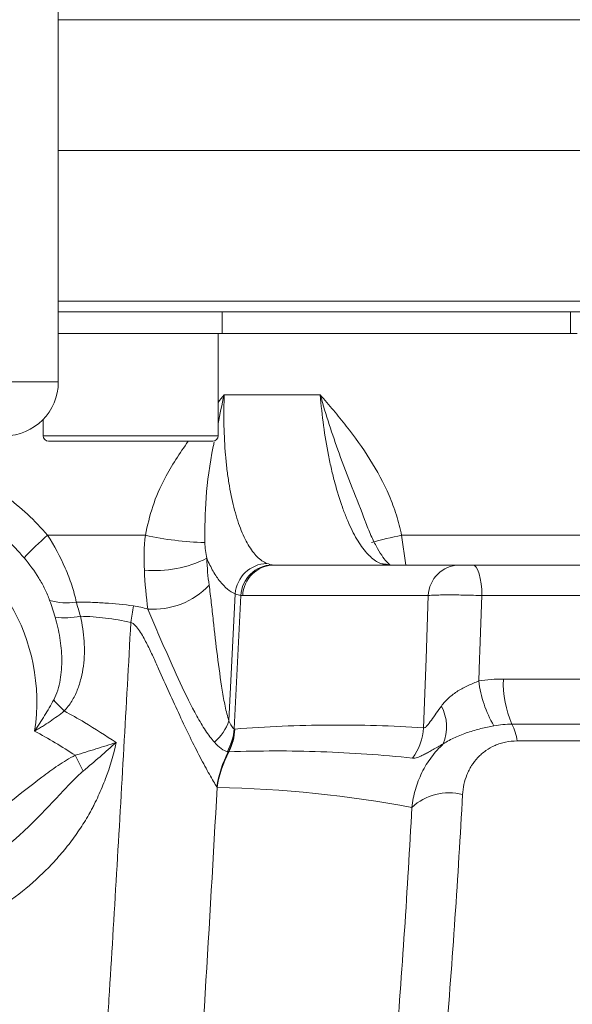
# Model space of a CAD drawing. Header units: millimetres. Extents: x 0 to 8410, y 0 to 5940.
# Tile 142 of 256: x 3639 to 3691, y 2339 to 2430. Entities that reach past the tile are written whole.
import ezdxf

# ---------------------------------------------------------------- set-up
doc = ezdxf.new("R2010")
doc.units = ezdxf.units.MM
doc.header["$LTSCALE"] = 10
doc.styles.add('SLDTEXTSTYLE0', font='TXT', dxfattribs={"width": 0.605})
doc.dimstyles.new('SLDDIMSTYLE6', dxfattribs={"dimtxt": 50, "dimasz": 50, "dimexe": 0, "dimexo": 0.0625, "dimgap": 12.5, "dimtad": 1, "dimtoh": 1, "dimdec": 0, "dimrnd": 1e-09, "dimzin": 12, "dimdsep": 46, "dimtxsty": 'SLDTEXTSTYLE0', "dimsah": 1, "dimcen": 0.09, "dimadec": 0, "dimazin": 0, "dimtfac": 1, "dimtofl": 0, "dimtmove": 0, "dimatfit": 3, "dimfxl": 0, "dimfrac": 2, "dimtolj": 1, "dimtzin": 12, "dimarcsym": 0})

# ---------------------------------------------------------------- blocks, each defined once
blk = doc.blocks.new('*D21')
at = {"color": 7, "linetype": 'Continuous', "lineweight": 0}
for p, q in [((3945.682, 2649.6), (3945.682, 2002.575)), ((3622.908, 2227.14), (3622.908, 2002.575)), ((3945.682, 2017.575), (3622.908, 2017.575))]:
    blk.add_line(p, q, dxfattribs=at)
for points in [[(3622.908, 2017.575), (3672.908, 2010.075), (3672.908, 2025.075)], [(3945.682, 2017.575), (3895.682, 2025.075), (3895.682, 2010.075)]]:
    blk.add_solid(points, dxfattribs=at)
at = {"color": 7, "linetype": 'Continuous', "lineweight": 0, "insert": (3727.007, 2082.028), "char_height": 50, "attachment_point": 1, "style": 'SLDTEXTSTYLE0'}
blk.add_mtext('323', dxfattribs=at)

msp = doc.modelspace()

# ---------------------------------------------------------------- linework, layer by layer
at = {"color": 7, "linetype": 'Continuous', "lineweight": 0}
for p, q in [((3642.907857, 2396.574754), (3642.907857, 2476.820487)), ((3785.164932, 2418.07476), (3642.907857, 2418.07476)), ((3768.407861, 2403.074759), (3642.907857, 2403.074759)), ((3658.13523, 2401.074755), (3658.13523, 2403.074759)), ((3690.520982, 2403.074759), (3690.520982, 2401.074755)), ((3642.907857, 2401.074755), (3658.13523, 2401.074755)), ((3657.77023, 2391.574758), (3657.77023, 2401.074755)), ((3658.13523, 2401.074755), (3690.520982, 2401.074755)), ((3690.520982, 2401.074755), (3691.168005, 2401.074755)), ((3641.500232, 2393.097001), (3641.500232, 2391.574758)), ((3657.270229, 2391.074765), (3642.000231, 2391.074765)), ((3662.943641, 2379.574764), (3680.199443, 2379.574764)), ((3681.446704, 2379.574764), (3697.832445, 2379.574764))]:
    msp.add_line(p, q, dxfattribs=at)
at = {"color": 8, "linetype": 'Continuous', "lineweight": 0}
for p, q in [((3789.462934, 2430.222172), (3642.907857, 2430.222172)), ((3642.907857, 2404.074761), (3769.407863, 2404.074761)), ((3602.907858, 2396.574754), (3642.907857, 2396.574754)), ((3658.337901, 2395.388904), (3667.259651, 2395.388904)), ((3641.500232, 2391.574758), (3657.77023, 2391.574758)), ((3641.912383, 2382.34033), (3651.000564, 2382.34033)), ((3674.830618, 2382.34033), (3675.209569, 2379.574764)), ((3674.830618, 2382.34033), (3694.896492, 2382.34033)), ((3673.472668, 2379.583213), (3673.677019, 2379.575196)), ((3658.771871, 2365.115944), (3659.35612, 2376.906398)), ((3659.26285, 2364.350516), (3659.888624, 2376.74171)), ((3677.312511, 2376.731771), (3660.056713, 2376.731771)), ((3698.926578, 2376.731771), (3682.301557, 2376.731771)), ((3684.287994, 2368.988443), (3699.467103, 2368.988443)), ((3700.463551, 2364.799577), (3685.086879, 2364.799577)), ((3835.820059, 2363.235894), (3685.570429, 2363.235894))]:
    msp.add_line(p, q, dxfattribs=at)
at = {"color": 8, "linetype": 'Continuous', "lineweight": 0, "flags": 128}
for points in [[(3672.863207, 2379.723194), (3673.39269, 2379.667643), (3673.72699, 2379.574764)], [(3681.446704, 2379.574764), (3681.608206, 2379.520881), (3681.763909, 2379.361186), (3681.908219, 2379.101414), (3682.035952, 2378.750879), (3682.142521, 2378.322187), (3682.224097, 2377.830732), (3682.277753, 2377.294171), (3682.301557, 2376.731771)], [(3676.867786, 2364.464465), (3677.100288, 2370.875883), (3677.312511, 2376.731771)], [(3682.301557, 2376.731771), (3682.110357, 2371.597502), (3682.083475, 2370.875883), (3682.006321, 2368.804771)]]:
    msp.add_lwpolyline(points, dxfattribs=at)
at = {"color": 7, "linetype": 'Continuous', "lineweight": 0}
for centre, radius, start, end in [((3637.907857, 2396.574759), 5, 270, 0), ((3642.000231, 2391.574759), 0.5, 180, 270), ((3657.270231, 2391.574759), 0.5, 270, 0)]:
    msp.add_arc(centre, radius, start, end, dxfattribs=at)
at = {"color": 8, "linetype": 'Continuous', "lineweight": 0}
for centre, radius, start, end in [((3622.907857, 2366.853785), 18, 351.38398602, 147.92755426), ((3665.179112, 2355.805947), 35.290426, 131.24597201, 136.16575592), ((3657.162528, 2409.92279), 28.262376, 257.40681668, 268.7010346), ((3681.436957, 2348.791992), 34.192612, 101.1401484, 105.96386091), ((3651.849822, 2389.99213), 10.936297, 265.05851104, 296.41094951), ((3662.40199, 2376.669775), 3.055047, 91.870747, 175.55781615), ((3662.855519, 2376.614042), 2.969641, 91.01916025, 177.53602523), ((3662.995353, 2376.634985), 2.940234, 91.00774488, 178.1136035), ((3680.251152, 2376.634984), 2.940235, 91.0077005, 178.11357395), ((3651.720142, 2382.621529), 7.160382, 266.0887451, 316.68525621), ((3643.67274, 2381.50083), 5.443845, 253.2431152, 279.56896172), ((3577.43037, 2386.612556), 73.272568, 350.28636161, 351.50401674), ((3643.518139, 2382.711037), 8.033241, 263.47700783, 280.40665596), ((3692.538621, 2370.043017), 10.604838, 186.70528922, 210.58984388), ((3693.999278, 2368.66993), 9.716506, 178.12147227, 203.47366993), ((3651.453342, 2374.550194), 11.695414, 219.90246147, 226.83757092), ((3674.828917, 2364.524423), 4.181428, 338.04095238, 27.78318452), ((3654.435833, 2366.594566), 4.581217, 310.68753313, 341.17023447), ((3680.657171, 2362.573136), 4.957757, 7.68235829, 26.68482581), ((3654.082216, 2364.784712), 5.198797, 330.63763555, 355.2091521), ((3654.150722, 2364.611539), 5.152079, 332.3677705, 357.00334621), ((3654.207189, 2364.566818), 5.120662, 332.73786766, 357.49293148), ((3671.74334, 2364.738569), 5.131771, 322.85814224, 356.93819925), ((3667.820513, 2357.442799), 10.283403, 152.30580936, 171.51660939), ((3667.829438, 2357.438168), 10.254252, 152.19607056, 171.76025009), ((3746.351365, 2412.274389), 113.635374, 206.31371602, 207.13816464), ((3679.213212, 2353.388981), 5.03024, 75.16882362, 133.05002467)]:
    msp.add_arc(centre, radius, start, end, dxfattribs=at)
for points, knots in [([(3658.337901, 2395.388904), (3658.335801, 2395.380341), (3658.11426, 2394.47693), (3657.941426, 2393.588241), (3657.77023, 2392.707977)], [0, 0, 0, 0, 0.009479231, 1, 1, 1, 1]), ([(3657.77023, 2394.681442), (3657.952611, 2394.914263), (3658.139392, 2395.152701), (3658.333331, 2395.383467), (3658.337901, 2395.388904)], [0, 0, 0, 0, 0.9764370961, 1, 1, 1, 1]), ([(3658.337901, 2395.388899), (3658.319749, 2394.901395), (3658.308755, 2394.416209), (3658.300934, 2393.458818), (3658.304055, 2392.985405), (3658.334219, 2391.580779), (3658.381908, 2390.665062), (3658.496358, 2389.323673), (3658.541572, 2388.884242), (3658.644645, 2388.032322), (3658.702651, 2387.618015), (3658.895805, 2386.409567), (3659.049944, 2385.649643), (3659.320625, 2384.580975), (3659.416787, 2384.239619), (3659.618832, 2383.592503), (3659.724989, 2383.285653), (3660.058639, 2382.414576), (3660.301195, 2381.899447), (3660.828044, 2381.005689), (3661.10563, 2380.6388), (3661.684915, 2380.062458), (3661.987087, 2379.852208), (3662.302258, 2379.723196)], [0, 0, 0, 0, 0.0625, 0.0625, 0.125, 0.125, 0.25, 0.25, 0.3125, 0.3125, 0.375, 0.375, 0.5, 0.5, 0.5625, 0.5625, 0.625, 0.625, 0.75, 0.75, 0.875, 0.875, 1, 1, 1, 1]), ([(3672.863207, 2379.723196), (3672.546209, 2379.852271), (3672.232646, 2380.062665), (3671.611988, 2380.639445), (3671.304336, 2381.006655), (3670.697957, 2381.901125), (3670.406956, 2382.416671), (3669.987926, 2383.28847), (3669.851178, 2383.595577), (3669.583601, 2384.243244), (3669.452376, 2384.58492), (3669.070542, 2385.654397), (3668.835517, 2386.414901), (3668.511129, 2387.624284), (3668.407718, 2388.038916), (3668.210464, 2388.891508), (3668.116249, 2389.331385), (3667.851182, 2390.673365), (3667.699282, 2391.588615), (3667.443136, 2393.458642), (3667.338887, 2394.413418), (3667.25965, 2395.388899)], [0, 0, 0, 0, 0.125, 0.125, 0.25, 0.25, 0.375, 0.375, 0.4375, 0.4375, 0.5, 0.5, 0.625, 0.625, 0.6875, 0.6875, 0.75, 0.75, 0.875, 0.875, 1, 1, 1, 1]), ([(3674.830618, 2382.34033), (3674.70217, 2382.976075), (3674.538102, 2383.600622), (3674.147019, 2384.829981), (3673.91902, 2385.436399), (3673.162665, 2387.201126), (3672.559974, 2388.314584), (3671.214299, 2390.453512), (3670.46864, 2391.480949), (3669.295756, 2392.972229), (3668.89568, 2393.461355), (3668.084297, 2394.430351), (3667.673971, 2394.909056), (3667.25965, 2395.388899)], [0, 0, 0, 0, 0.125, 0.125, 0.25, 0.25, 0.5, 0.5, 0.75, 0.75, 0.875, 0.875, 1, 1, 1, 1]), ([(3671.49183, 2383.502025), (3671.473374, 2383.554929), (3671.100525, 2384.623727), (3670.221172, 2386.741524), (3668.745164, 2390.592763), (3667.782937, 2393.545489), (3667.262082, 2395.380341), (3667.259651, 2395.388904)], [0, 0, 0, 0, 0.014155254, 0.285968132, 0.557598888, 0.997935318, 1, 1, 1, 1]), ([(3603.903331, 2382.34033), (3605.080263, 2383.714408), (3606.385373, 2384.924779), (3608.524153, 2386.510751), (3609.267521, 2387.000815), (3610.816197, 2387.902705), (3611.625453, 2388.31566), (3614.082964, 2389.405493), (3615.778052, 2389.947224), (3617.964637, 2390.405155), (3618.405378, 2390.485653), (3619.293784, 2390.624252), (3619.742786, 2390.682474), (3621.089157, 2390.821809), (3621.984616, 2390.867942), (3624.664842, 2390.870967), (3626.443544, 2390.694376), (3629.098767, 2390.146459), (3629.969041, 2389.918606), (3631.672787, 2389.375438), (3632.507529, 2389.059854), (3634.142179, 2388.338918), (3634.942092, 2387.933575), (3636.505315, 2387.028197), (3637.256942, 2386.534768), (3638.695835, 2385.47103), (3639.38403, 2384.900186), (3640.697239, 2383.679398), (3641.324088, 2383.02717), (3641.912384, 2382.34033)], [0, 0, 0, 0, 0.125, 0.125, 0.1875, 0.1875, 0.25, 0.25, 0.375, 0.375, 0.40625, 0.40625, 0.4375, 0.4375, 0.5, 0.5, 0.625, 0.625, 0.6875, 0.6875, 0.75, 0.75, 0.8125, 0.8125, 0.875, 0.875, 0.9375, 0.9375, 1, 1, 1, 1]), ([(3651.000564, 2382.34033), (3651.203711, 2383.24369), (3651.615249, 2385.073731), (3652.918341, 2388.054827), (3654.211187, 2389.951771), (3654.976553, 2391.074765)], [0, 0, 0, 0, 0.284554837, 0.576455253, 1, 1, 1, 1]), ([(3657.406582, 2390.987951), (3657.37663, 2390.847563), (3656.992673, 2389.047947), (3656.573418, 2385.930424), (3656.538489, 2383.043602), (3656.521841, 2381.667677)], [0, 0, 0, 0, 0.042405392, 0.543588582, 1, 1, 1, 1]), ([(3639.722489, 2380.247188), (3638.683553, 2381.467989), (3637.526153, 2382.548112), (3635.621544, 2383.968425), (3634.956767, 2384.409165), (3633.575775, 2385.217912), (3632.868914, 2385.580697), (3631.424012, 2386.22707), (3630.685965, 2386.510647), (3629.179077, 2386.999631), (3628.408623, 2387.205377), (3626.060192, 2387.700533), (3624.486794, 2387.861505), (3622.115581, 2387.861312), (3621.323306, 2387.820577), (3620.131991, 2387.696368), (3619.734262, 2387.644317), (3618.947537, 2387.520309), (3618.557315, 2387.448246), (3616.621685, 2387.038332), (3615.122167, 2386.553478), (3612.949079, 2385.581897), (3612.233362, 2385.214198), (3610.859956, 2384.409618), (3610.200028, 2383.972369), (3608.933242, 2383.02854), (3608.326383, 2382.521963), (3607.167065, 2381.437694), (3606.61275, 2380.857655), (3606.093225, 2380.247188)], [0, 0, 0, 0, 0.125, 0.125, 0.1875, 0.1875, 0.25, 0.25, 0.3125, 0.3125, 0.375, 0.375, 0.5, 0.5, 0.5625, 0.5625, 0.59375, 0.59375, 0.625, 0.625, 0.75, 0.75, 0.8125, 0.8125, 0.875, 0.875, 0.9375, 0.9375, 1, 1, 1, 1]), ([(3641.912384, 2382.34033), (3642.546815, 2381.356843), (3643.09287, 2380.336669), (3643.664901, 2379.019737), (3643.773643, 2378.753892), (3643.975895, 2378.225578), (3644.06984, 2377.962168), (3644.328993, 2377.174254), (3644.472017, 2376.652132), (3644.577695, 2376.132733)], [0, 0, 0, 0, 0.5, 0.5, 0.625, 0.625, 0.75, 0.75, 1, 1, 1, 1]), ([(3642.103218, 2376.288149), (3641.979411, 2376.644709), (3641.829362, 2376.994223), (3641.491415, 2377.683069), (3641.302314, 2378.023691), (3640.692262, 2379.020167), (3640.231177, 2379.649455), (3639.722489, 2380.247188)], [0, 0, 0, 0, 0.25, 0.25, 0.5, 0.5, 1, 1, 1, 1]), ([(3659.356119, 2376.906398), (3658.861092, 2377.112721), (3658.392523, 2377.494563), (3657.838727, 2378.183592), (3657.729584, 2378.332121), (3657.514585, 2378.650982), (3657.408432, 2378.821842), (3657.097221, 2379.364145), (3656.900563, 2379.762787), (3656.714356, 2380.197283)], [0, 0, 0, 0, 0.5, 0.5, 0.625, 0.625, 0.75, 0.75, 1, 1, 1, 1]), ([(3656.930011, 2377.709464), (3657.003275, 2377.17462), (3657.068852, 2376.628523), (3657.195314, 2375.529465), (3657.256328, 2374.97669), (3657.440928, 2373.320647), (3657.565772, 2372.219219), (3657.836536, 2370.047215), (3657.981141, 2368.975348), (3658.232005, 2367.437459), (3658.321348, 2366.936183), (3658.472041, 2366.217368), (3658.525094, 2365.983364), (3658.640109, 2365.533033), (3658.701875, 2365.31632), (3658.771872, 2365.115939)], [0, 0, 0, 0, 0.125, 0.125, 0.25, 0.25, 0.5, 0.5, 0.75, 0.75, 0.875, 0.875, 0.9375, 0.9375, 1, 1, 1, 1]), ([(3682.301556, 2376.731767), (3682.045873, 2376.742409), (3681.786974, 2376.751834), (3681.263006, 2376.768351), (3680.994952, 2376.775499), (3680.469028, 2376.786942), (3680.211689, 2376.79126), (3679.708191, 2376.797105), (3679.461262, 2376.798599), (3679.0003, 2376.79861), (3678.783375, 2376.797174), (3678.377454, 2376.791333), (3678.192986, 2376.786973), (3677.866328, 2376.775621), (3677.722009, 2376.768541), (3677.480673, 2376.751886), (3677.384298, 2376.742409), (3677.312512, 2376.731767)], [0, 0, 0, 0, 0.125, 0.125, 0.25, 0.25, 0.375, 0.375, 0.5, 0.5, 0.625, 0.625, 0.75, 0.75, 0.875, 0.875, 1, 1, 1, 1]), ([(3644.577695, 2376.132733), (3645.02108, 2376.132735), (3645.464452, 2376.126467), (3646.35127, 2376.096319), (3647.681557, 2376.027458), (3649.011958, 2375.894926), (3649.898862, 2375.787267)], [0, 0, 0, 0, 0.25, 0.25, 0.5, 1, 1, 1, 1]), ([(3657.422481, 2363.120736), (3657.144618, 2363.428162), (3656.86885, 2363.798855), (3656.458511, 2364.417561), (3656.322078, 2364.63477), (3656.052755, 2365.082336), (3655.919484, 2365.313249), (3655.258564, 2366.497233), (3654.746426, 2367.535819), (3653.732273, 2369.71191), (3653.236447, 2370.840547), (3652.48305, 2372.565356), (3652.229392, 2373.145647), (3651.845671, 2374.019277), (3651.717213, 2374.311004), (3651.466217, 2374.894677), (3651.344176, 2375.186768), (3651.231724, 2375.477829)], [0, 0, 0, 0, 0.125, 0.125, 0.1875, 0.1875, 0.25, 0.25, 0.5, 0.5, 0.75, 0.75, 0.875, 0.875, 0.9375, 0.9375, 1, 1, 1, 1]), ([(3642.481349, 2367.047794), (3642.63822, 2367.336948), (3642.756563, 2367.639904), (3642.950871, 2368.260899), (3643.025758, 2368.580806), (3643.196451, 2369.546893), (3643.240028, 2370.200857), (3643.221857, 2371.515002), (3643.159768, 2372.165541), (3642.947693, 2373.455729), (3642.797344, 2374.095337), (3642.605547, 2374.729801)], [0, 0, 0, 0, 0.125, 0.125, 0.25, 0.25, 0.5, 0.5, 0.75, 0.75, 1, 1, 1, 1]), ([(3644.96921, 2374.809944), (3645.145922, 2374.04028), (3645.261091, 2373.270828), (3645.357449, 2371.732388), (3645.339439, 2370.963396), (3645.185586, 2369.810347), (3645.11253, 2369.431533), (3644.928059, 2368.686323), (3644.813281, 2368.320429), (3644.528419, 2367.604952), (3644.358747, 2367.257235), (3643.959156, 2366.605069), (3643.729225, 2366.297805), (3643.452873, 2366.019358)], [0, 0, 0, 0, 0.25, 0.25, 0.5, 0.5, 0.625, 0.625, 0.75, 0.75, 0.875, 0.875, 1, 1, 1, 1]), ([(3643.823047, 2280.970213), (3644.984107, 2296.51437), (3646.00309, 2312.062673), (3646.973309, 2328.583151), (3647.058287, 2330.040839), (3647.142333, 2331.498525), (3647.198159, 2332.470315), (3647.224111, 2332.956409), (3647.377865, 2335.384243), (3647.742689, 2341.2115), (3648.095523, 2347.040058), (3648.786544, 2358.698763), (3649.227736, 2366.473348), (3649.652454, 2374.249719)], [0, 0, 0, 0, 0.5, 0.5, 0.53125, 0.546875, 0.546875, 0.5625, 0.5625, 0.625, 0.75, 0.75, 1, 1, 1, 1]), ([(3649.652454, 2374.249719), (3648.871739, 2374.413557), (3648.091091, 2374.550411), (3646.529991, 2374.744646), (3645.749541, 2374.801393), (3644.96921, 2374.809944)], [0, 0, 0, 0, 0.5, 0.5, 1, 1, 1, 1]), ([(3657.649625, 2358.959838), (3657.557846, 2359.106839), (3657.449631, 2359.284051), (3657.214453, 2359.680464), (3657.087372, 2359.899727), (3656.820148, 2360.372251), (3656.679956, 2360.625563), (3656.389997, 2361.160887), (3656.239908, 2361.443533), (3655.784485, 2362.317522), (3655.47241, 2362.937804), (3654.839475, 2364.233783), (3654.517614, 2364.911637), (3653.871608, 2366.301903), (3653.547937, 2367.013351), (3652.895798, 2368.461671), (3652.567712, 2369.198699), (3652.062659, 2370.317884), (3651.892095, 2370.693216), (3651.541735, 2371.446721), (3651.36198, 2371.825545), (3650.983254, 2372.578058), (3650.786389, 2372.952923), (3650.443623, 2373.497135), (3650.321337, 2373.676665), (3650.105025, 2373.928407), (3650.028195, 2374.008364), (3649.854581, 2374.151379), (3649.76055, 2374.212656), (3649.652454, 2374.249719)], [0, 0, 0, 0, 0.0625, 0.0625, 0.125, 0.125, 0.1875, 0.1875, 0.25, 0.25, 0.375, 0.375, 0.5, 0.5, 0.625, 0.625, 0.75, 0.75, 0.8125, 0.8125, 0.875, 0.875, 0.9375, 0.9375, 0.96875, 0.96875, 0.984375, 0.984375, 1, 1, 1, 1]), ([(3678.5283, 2366.473503), (3678.734085, 2366.749907), (3678.963661, 2367.0049), (3679.348766, 2367.355521), (3679.48393, 2367.467096), (3679.768586, 2367.680119), (3679.91753, 2367.781005), (3680.373794, 2368.063496), (3680.694018, 2368.227156), (3681.35326, 2368.531227), (3681.683929, 2368.669204), (3682.006319, 2368.804775)], [0, 0, 0, 0, 0.25, 0.25, 0.375, 0.375, 0.5, 0.5, 0.75, 0.75, 1, 1, 1, 1]), ([(3642.481349, 2367.047794), (3642.215961, 2366.558615), (3641.932864, 2366.073732), (3641.48741, 2365.351261), (3641.335409, 2365.11127), (3641.024865, 2364.63292), (3640.865391, 2364.393361), (3640.704719, 2364.157175)], [0, 0, 0, 0, 0.5, 0.5, 0.75, 0.75, 1, 1, 1, 1]), ([(3643.452873, 2366.019358), (3643.034986, 2365.67782), (3642.594579, 2365.353729), (3641.906119, 2364.889129), (3641.67194, 2364.737897), (3641.314045, 2364.516226), (3641.193639, 2364.4432), (3640.950667, 2364.298848), (3640.826681, 2364.226794), (3640.704719, 2364.157175)], [0, 0, 0, 0, 0.5, 0.5, 0.75, 0.75, 0.875, 0.875, 1, 1, 1, 1]), ([(3676.867787, 2364.464458), (3676.906916, 2364.44909), (3676.954653, 2364.459753), (3677.066906, 2364.529197), (3677.128748, 2364.586134), (3677.324696, 2364.798153), (3677.461145, 2364.982133), (3677.746945, 2365.379097), (3677.896901, 2365.594831), (3678.204386, 2366.030044), (3678.362999, 2366.251476), (3678.5283, 2366.473503)], [0, 0, 0, 0, 0.125, 0.125, 0.25, 0.25, 0.5, 0.5, 0.75, 0.75, 1, 1, 1, 1]), ([(3645.347377, 2364.95463), (3645.347394, 2364.954619), (3645.34741, 2364.954608), (3645.347427, 2364.954598), (3646.330182, 2364.335083), (3647.312936, 2363.715568), (3648.29569, 2363.096054)], [-0.000000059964, -0.000000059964, -0.000000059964, -0.000000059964, 0, 0, 0, 0.003487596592, 0.003487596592, 0.003487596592, 0.003487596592]), ([(3658.771872, 2365.115939), (3658.851104, 2364.932296), (3658.93073, 2364.765414), (3659.053556, 2364.559884), (3659.094773, 2364.499588), (3659.17784, 2364.403454), (3659.219743, 2364.367094), (3659.262849, 2364.35052)], [0, 0, 0, 0, 0.5, 0.5, 0.75, 0.75, 1, 1, 1, 1]), ([(3644.49085, 2361.90144), (3643.869225, 2362.293304), (3643.24876, 2362.687192), (3641.988391, 2363.441984), (3641.350667, 2363.806567), (3640.704719, 2364.157175)], [0, 0, 0, 0, 0.5, 0.5, 1, 1, 1, 1]), ([(3659.322948, 2364.342825), (3662.257474, 2364.576421), (3665.186523, 2364.695188), (3671.034949, 2364.730001), (3673.953962, 2364.64568), (3676.867787, 2364.464458)], [0, 0, 0, 0, 0.5, 0.5, 1, 1, 1, 1]), ([(3683.409633, 2364.646329), (3683.01134, 2364.572642), (3682.610801, 2364.485265), (3681.802416, 2364.280592), (3681.39666, 2364.163915), (3680.793339, 2363.963127), (3680.592782, 2363.891736), (3680.193255, 2363.737678), (3679.994005, 2363.654787), (3679.414537, 2363.390902), (3679.047751, 2363.193548), (3678.706987, 2362.960803)], [0, 0, 0, 0, 0.25, 0.25, 0.5, 0.5, 0.625, 0.625, 0.75, 0.75, 1, 1, 1, 1]), ([(3644.49085, 2361.90144), (3645.135536, 2362.100018), (3645.775524, 2362.298302), (3646.727705, 2362.596813), (3647.043796, 2362.696485), (3647.673204, 2362.896311), (3647.987458, 2362.996848), (3648.29569, 2363.096054)], [0, 0, 0, 0, 0.5, 0.5, 0.75, 0.75, 1, 1, 1, 1]), ([(3645.226203, 2360.441003), (3645.754759, 2360.886659), (3646.275281, 2361.331238), (3647.299362, 2362.217095), (3647.805137, 2362.660469), (3648.29569, 2363.096054)], [0, 0, 0, 0, 0.5, 0.5, 1, 1, 1, 1]), ([(3648.29569, 2363.096054), (3648.041594, 2361.954575), (3647.708108, 2360.834459), (3647.095061, 2359.200689), (3646.871556, 2358.662869), (3646.508449, 2357.868645), (3646.382854, 2357.606156), (3646.187632, 2357.215796), (3646.088313, 2357.021459), (3645.986431, 2356.828389), (3645.91794, 2356.699958), (3645.884656, 2356.635038), (3645.848593, 2356.571949)], [0, 0, 0, 0, 0.5, 0.5, 0.75, 0.75, 0.875, 0.875, 0.9375, 0.96875, 0.96875, 1, 1, 1, 1]), ([(3658.613156, 2362.235582), (3658.452203, 2362.270332), (3658.264142, 2362.366818), (3657.858201, 2362.671361), (3657.643227, 2362.876504), (3657.422481, 2363.120736)], [0, 0, 0, 0, 0.5, 0.5, 1, 1, 1, 1]), ([(3675.779385, 2357.064866), (3675.844761, 2357.635901), (3675.95617, 2358.190366), (3676.268578, 2359.266975), (3676.469555, 2359.789128), (3676.966594, 2360.799033), (3677.261721, 2361.282343), (3677.926566, 2362.17388), (3678.297136, 2362.585146), (3678.706987, 2362.960803)], [0, 0, 0, 0, 0.25, 0.25, 0.5, 0.5, 0.75, 0.75, 1, 1, 1, 1]), ([(3678.706987, 2362.960803), (3678.366681, 2362.775807), (3678.052544, 2362.597712), (3677.614558, 2362.351215), (3677.47373, 2362.272302), (3677.206242, 2362.125604), (3677.079268, 2362.057639), (3676.838187, 2361.93455), (3676.724082, 2361.87943), (3676.508474, 2361.784343), (3676.406686, 2361.744322), (3676.124219, 2361.651738), (3675.965094, 2361.626245), (3675.834095, 2361.640051)], [0, 0, 0, 0, 0.25, 0.25, 0.375, 0.375, 0.5, 0.5, 0.625, 0.625, 0.75, 0.75, 1, 1, 1, 1]), ([(3685.57043, 2363.235899), (3685.203914, 2363.235899), (3684.848443, 2363.199585), (3684.330996, 2363.093336), (3684.160714, 2363.048987), (3683.832701, 2362.945352), (3683.674027, 2362.885929), (3683.213078, 2362.686196), (3682.925762, 2362.524581), (3682.523473, 2362.241462), (3682.393698, 2362.139757), (3682.148669, 2361.927025), (3682.032838, 2361.815679), (3681.70423, 2361.467604), (3681.510214, 2361.216931), (3681.25487, 2360.814544), (3681.175484, 2360.675408), (3681.031032, 2360.393135), (3680.965659, 2360.249626), (3680.671175, 2359.520911), (3680.53683, 2358.903033), (3680.50081, 2358.251633)], [0, 0, 0, 0, 0.125, 0.125, 0.1875, 0.1875, 0.25, 0.25, 0.375, 0.375, 0.4375, 0.4375, 0.5, 0.5, 0.625, 0.625, 0.6875, 0.6875, 0.75, 0.75, 1, 1, 1, 1]), ([(3675.834095, 2361.640051), (3673.013045, 2361.937368), (3670.1779, 2362.137022), (3664.484389, 2362.334569), (3661.62637, 2362.332695), (3658.75905, 2362.221235)], [0, 0, 0, 0, 0.5, 0.5, 1, 1, 1, 1]), ([(3632.197844, 2353.548012), (3633.305, 2354.112595), (3634.367494, 2354.747234), (3636.432412, 2356.110729), (3637.434465, 2356.840546), (3639.410954, 2358.341879), (3640.3835, 2359.114481), (3641.87066, 2360.233782), (3642.370632, 2360.600942), (3643.399253, 2361.295189), (3643.926912, 2361.623661), (3644.49085, 2361.90144)], [0, 0, 0, 0, 0.25, 0.25, 0.5, 0.5, 0.75, 0.75, 0.875, 0.875, 1, 1, 1, 1]), ([(3645.226203, 2360.441003), (3644.972994, 2360.227508), (3644.732772, 2360.001862), (3644.262996, 2359.54077), (3644.033746, 2359.305035), (3643.35247, 2358.592129), (3642.906847, 2358.109491), (3642.005337, 2357.154085), (3641.552001, 2356.679163), (3640.628758, 2355.745457), (3640.158518, 2355.28608), (3637.75581, 2353.049647), (3635.677137, 2351.464148), (3633.339006, 2350.206673)], [0, 0, 0, 0, 0.0625, 0.0625, 0.125, 0.125, 0.25, 0.25, 0.375, 0.375, 0.5, 0.5, 1, 1, 1, 1]), ([(3657.681041, 2358.907764), (3657.321833, 2352.528754), (3656.950308, 2346.151693), (3656.178751, 2333.402061), (3655.778434, 2327.02915), (3654.521922, 2307.91086), (3653.612992, 2295.168729), (3652.609836, 2282.433204)], [0, 0, 0, 0, 0.25, 0.25, 0.5, 0.5, 1, 1, 1, 1]), ([(3645.848593, 2356.571949), (3645.710894, 2356.331059), (3645.567378, 2356.089496), (3645.274533, 2355.61501), (3645.124245, 2355.380409), (3644.66184, 2354.684443), (3644.014553, 2353.777368), (3643.305684, 2352.911561), (3642.565521, 2352.066444), (3642.178678, 2351.653146), (3640.978527, 2350.453457), (3640.128387, 2349.708982), (3638.327657, 2348.328805), (3637.377089, 2347.693086), (3635.8712, 2346.824604), (3635.356162, 2346.549727), (3634.313361, 2346.036469), (3633.783834, 2345.797096), (3632.170914, 2345.130319), (3631.063251, 2344.754117), (3629.350876, 2344.296101), (3628.769257, 2344.160783), (3627.600902, 2343.929482), (3627.015007, 2343.833484), (3625.252251, 2343.603425), (3624.070337, 2343.527035), (3622.287259, 2343.528754), (3621.691193, 2343.548777), (3620.495566, 2343.628688), (3619.898912, 2343.688525), (3618.131507, 2343.924434), (3616.975421, 2344.157105), (3615.273454, 2344.616065), (3614.711512, 2344.78745), (3613.598413, 2345.167265), (3613.045027, 2345.376692), (3611.422729, 2346.052367), (3610.389508, 2346.565629), (3608.412739, 2347.710451), (3607.469209, 2348.342022), (3606.119968, 2349.378016), (3605.681269, 2349.738173), (3604.826227, 2350.488775), (3604.412162, 2350.877359), (3603.219471, 2352.072553), (3602.485679, 2352.912314), (3601.473942, 2354.235902), (3601.151578, 2354.687795), (3600.690467, 2355.381969), (3600.540507, 2355.616085), (3600.321225, 2355.971406), (3600.213, 2356.150103), (3600.106909, 2356.330368), (3600.036658, 2356.450896), (3600.000302, 2356.511019), (3599.967122, 2356.571949)], [0, 0, 0, 0, 0.015625, 0.015625, 0.03125, 0.03125, 0.0625, 0.09375, 0.09375, 0.125, 0.125, 0.1875, 0.1875, 0.25, 0.25, 0.28125, 0.28125, 0.3125, 0.3125, 0.375, 0.375, 0.40625, 0.40625, 0.4375, 0.4375, 0.5, 0.5, 0.53125, 0.53125, 0.5625, 0.5625, 0.625, 0.625, 0.65625, 0.65625, 0.6875, 0.6875, 0.75, 0.75, 0.8125, 0.8125, 0.84375, 0.84375, 0.875, 0.875, 0.9375, 0.9375, 0.96875, 0.96875, 0.984375, 0.984375, 0.9921875, 0.99609375, 0.99609375, 1, 1, 1, 1])]:
    msp.add_open_spline(points, degree=3, knots=knots, dxfattribs=at)
at = {"color": 7, "linetype": 'Continuous', "lineweight": 0}
for points, knots in [([(3673.822055, 2379.543442), (3673.818246, 2379.544528), (3673.808999, 2379.547164), (3673.521454, 2379.776867), (3673.102151, 2380.273343), (3672.591609, 2381.067458), (3672.038428, 2382.13524), (3671.67874, 2383.043105), (3671.49636, 2383.50344)], [0, 0, 0, 0, 0.116897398, 0.28381279, 0.454118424, 0.632603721, 0.813710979, 1, 1, 1, 1]), ([(3680.199442, 2379.574759), (3680.235112, 2379.574759), (3680.296642, 2379.574759), (3680.459749, 2379.574759), (3680.56311, 2379.574759), (3680.793698, 2379.574759), (3680.9224, 2379.574759), (3681.185601, 2379.574759), (3681.318776, 2379.574759), (3681.446703, 2379.574759)], [0, 0, 0, 0, 0.25, 0.25, 0.5, 0.5, 0.75, 0.75, 1, 1, 1, 1])]:
    msp.add_open_spline(points, degree=3, knots=knots, dxfattribs=at)
at = {"color": 8, "linetype": 'Continuous', "lineweight": 0}
for points in [[(3650.907787, 2379.096477), (3650.855577, 2380.162167), (3650.878362, 2381.244209), (3651.000563, 2382.34033)], [(3656.521841, 2381.667671), (3656.549023, 2381.153435), (3656.617927, 2380.663753), (3656.714356, 2380.197283)], [(3656.714356, 2380.197283), (3656.75045, 2379.324873), (3656.822326, 2378.495589), (3656.930011, 2377.709464)], [(3662.302258, 2379.723196), (3662.486195, 2379.647903), (3662.653134, 2379.60123), (3662.802701, 2379.583215)], [(3662.802701, 2379.583215), (3662.849493, 2379.577579), (3662.896485, 2379.574759), (3662.943642, 2379.574759)], [(3673.472669, 2379.583215), (3673.251151, 2379.60123), (3673.048119, 2379.647903), (3672.863207, 2379.723196)], [(3651.231724, 2375.477829), (3651.07789, 2376.621211), (3650.969959, 2377.827434), (3650.907787, 2379.096477)], [(3659.888626, 2376.741715), (3659.726383, 2376.762926), (3659.548708, 2376.817892), (3659.356119, 2376.906398)], [(3660.056712, 2376.731767), (3660.000509, 2376.731767), (3659.944466, 2376.735084), (3659.888626, 2376.741715)], [(3642.605547, 2374.729801), (3642.445829, 2375.258148), (3642.280234, 2375.77835), (3642.103218, 2376.288149)], [(3644.577695, 2376.132733), (3644.707378, 2375.704183), (3644.832629, 2375.262087), (3644.96921, 2374.809944)], [(3649.898862, 2375.787267), (3650.35184, 2375.732281), (3650.794856, 2375.622733), (3651.231724, 2375.477829)], [(3682.006319, 2368.804775), (3682.76167, 2368.927133), (3683.524405, 2368.988443), (3684.287995, 2368.988443)], [(3643.452873, 2366.019358), (3644.090854, 2365.676135), (3644.722398, 2365.320843), (3645.347377, 2364.95463)], [(3685.08688, 2364.799572), (3684.520727, 2364.799572), (3683.959618, 2364.748079), (3683.409633, 2364.646329)], [(3659.262849, 2364.35052), (3659.273646, 2364.345492), (3659.284641, 2364.342593), (3659.295754, 2364.342208)], [(3659.295754, 2364.342208), (3659.304792, 2364.341894), (3659.313859, 2364.342101), (3659.322948, 2364.342825)], [(3658.715169, 2362.222031), (3658.682747, 2362.223426), (3658.648674, 2362.227914), (3658.613156, 2362.235582)], [(3658.75905, 2362.221235), (3658.744647, 2362.221157), (3658.73002, 2362.221422), (3658.715169, 2362.222031)], [(3657.681041, 2358.907764), (3657.670906, 2358.925165), (3657.660435, 2358.942524), (3657.649625, 2358.959838)], [(3675.779385, 2357.064866), (3669.881856, 2358.177848), (3663.821773, 2358.792669), (3657.681041, 2358.907764)], [(3680.50081, 2358.251633), (3680.07852, 2350.614803), (3679.555763, 2342.946019), (3678.922333, 2335.246046)], [(3674.25857, 2334.15928), (3674.872484, 2341.826158), (3675.376089, 2349.461558), (3675.779385, 2357.064866)]]:
    msp.add_open_spline(points, degree=3, dxfattribs=at)

# ---------------------------------------------------------------- dimensions: what is measured, and where the dimension line sits
at = {"color": 7, "linetype": 'Continuous', "lineweight": 0}
dim = msp.add_linear_dim(base=(3622.907857, 2017.574759), p1=(3945.6821, 2649.600458), p2=(3622.907857, 2227.139992), dimstyle='SLDDIMSTYLE6', dxfattribs=at)
dim.commit()
dim.dimension.update_dxf_attribs({"geometry": '*D21', "text_midpoint": (3784.294979, 2017.574759), "dimtype": 160})

doc.saveas('drawing.dxf')
